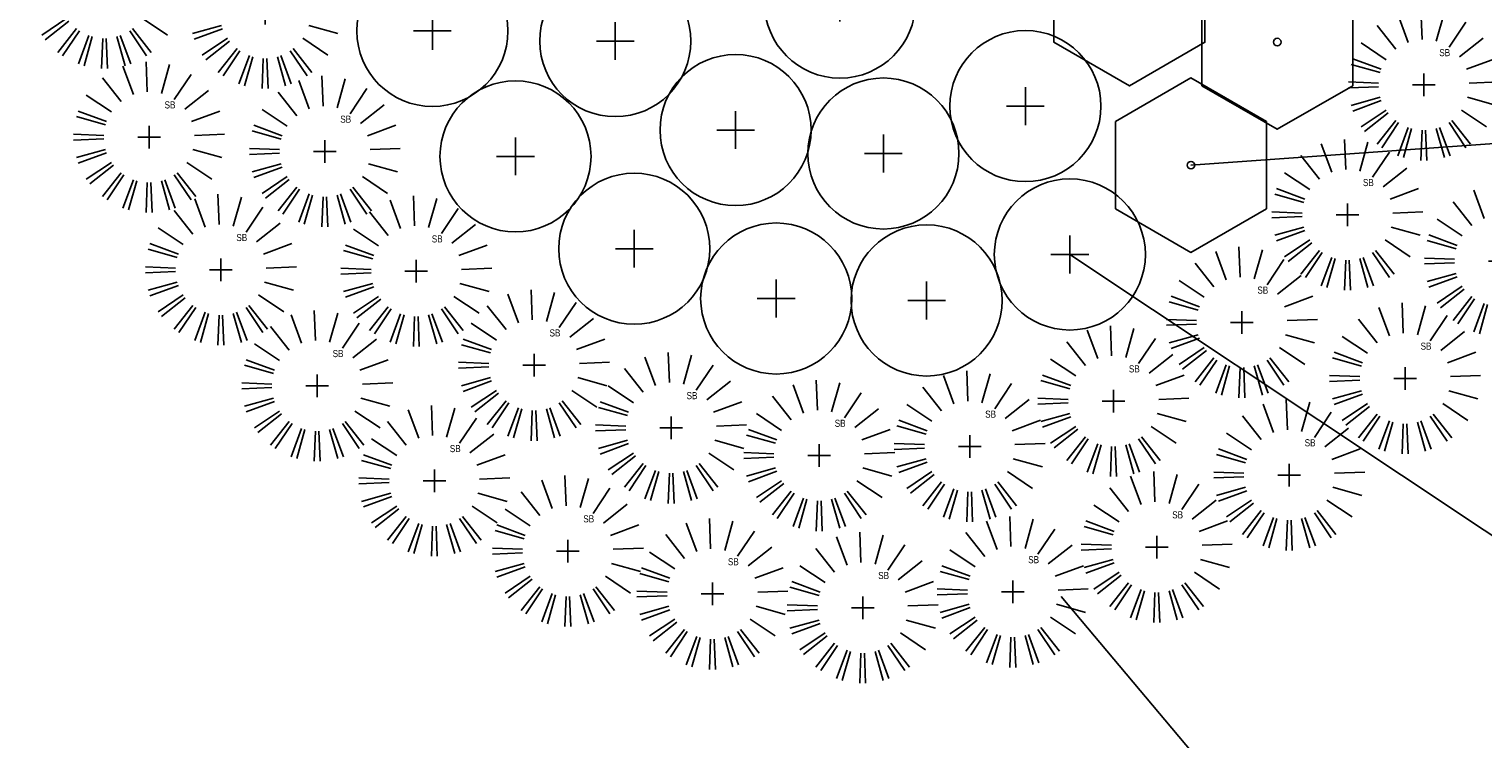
# Model space of a CAD drawing. Extents: x 1609557 to 1611883, y 574690 to 575242.
# Tile 8 of 43: x 1610074 to 1610093, y 575094 to 575103. Entities that reach past the tile are written whole.
import ezdxf
from ezdxf.enums import TextEntityAlignment as Align

# ---------------------------------------------------------------- set-up
doc = ezdxf.new("R2010")
doc.units = 0
doc.header["$MEASUREMENT"] = 0
doc.layers.add('L-ANNO-NOTE', color=2, linetype='Continuous', lineweight=25)
doc.layers.add('L-PLNT-NPLT', color=21, linetype='Continuous', plot=False)
doc.layers.add('L-PLNT-PERE', color=2, linetype='Continuous')
doc.styles.add('RDG_Standard', font='ARIALN.TTF')
doc.styles.add('X-HLVM1S', font='ARIALN.TTF')

# ---------------------------------------------------------------- blocks, each defined once
blk = doc.blocks.new('*U100')
at = {"color": 3}
blk.add_lwpolyline([(0.12954, 0), (-0.12954, 0), (-0.78171, 0.77604)], dxfattribs=at)
at = {"color": 1, "style": 'X-HLVM1S', "width": 0.8, "flags": 8}
for tag, p in [('PLANTNUMBER', (0.32953, 0.10893)), ('SPECIESTYPE', (0.32953, -0.10893))]:
    blk.add_attdef(tag, text='', height=0.125, dxfattribs=at).set_placement(p, align=Align.MIDDLE_CENTER)
blk = doc.blocks.new('*U101')
at = {"color": 3}
blk.add_lwpolyline([(0.12954, 0), (-0.12954, 0), (-0.72615, -0.04257)], dxfattribs=at)
at = {"color": 1, "style": 'X-HLVM1S', "width": 0.8, "flags": 8}
for tag, p in [('PLANTNUMBER', (0.32953, 0.10893)), ('SPECIESTYPE', (0.32953, -0.10893))]:
    blk.add_attdef(tag, text='', height=0.125, dxfattribs=at).set_placement(p, align=Align.MIDDLE_CENTER)
blk = doc.blocks.new('PLNT-ORN-GRASS-3')
at = {"layer": 'L-PLNT-PERE', "color": 0}
for points in [[(-0.0118, 0.2998), (-0.0196, 0.4996)], [(0.0814, 0.2887), (0.1357, 0.4812)], [(-0.1857, 0.2356), (-0.3095, 0.3927)], [(-0.1038, 0.2815), (-0.1731, 0.4691)], [(0.1667, 0.2494), (0.2778, 0.4157)], [(0.2356, 0.1857), (0.3927, 0.3095)], [(-0.2494, 0.1667), (-0.4157, 0.2778)], [(-0.2887, 0.0814), (-0.4812, 0.1357)], [(-0.4691, 0.1731), (-0.2815, 0.1038)], [(0.2815, 0.1038), (0.4691, 0.1731)], [(-0.4996, 0.0196), (-0.2998, 0.0118)], [(-0.075, 0), (0.075, 0)], [(0, -0.075), (0, 0.075)], [(0.2998, 0.0118), (0.4996, 0.0196)], [(-0.2998, -0.0118), (-0.4996, -0.0196)], [(-0.4812, -0.1357), (-0.2887, -0.0814)], [(0.2887, -0.0814), (0.4812, -0.1357)], [(-0.2815, -0.1038), (-0.4691, -0.1731)], [(-0.4157, -0.2778), (-0.2494, -0.1667)], [(-0.2356, -0.1857), (-0.3927, -0.3095)], [(0.2494, -0.1667), (0.4157, -0.2778)], [(-0.3095, -0.3927), (-0.1857, -0.2356)], [(-0.1667, -0.2494), (-0.2778, -0.4157)], [(-0.1731, -0.4691), (-0.1038, -0.2815)], [(0.1038, -0.2815), (0.1731, -0.4691)], [(0.2778, -0.4157), (0.1667, -0.2494)], [(0.1857, -0.2356), (0.3095, -0.3927)], [(-0.0814, -0.2887), (-0.1357, -0.4812)], [(-0.0196, -0.4996), (-0.0118, -0.2998)], [(0.0118, -0.2998), (0.0196, -0.4996)], [(0.1357, -0.4812), (0.0814, -0.2887)]]:
    blk.add_lwpolyline(points, dxfattribs=at)
at = {"layer": 'L-PLNT-NPLT', "style": 'RDG_Standard'}
blk.add_attdef('KEY', (0.1024, 0.1901), '', height=0.0469, dxfattribs=at)
at = {"layer": 'L-PLNT-NPLT', "style": 'RDG_Standard', "flags": 1}
for tag, p in [('BOTANICAL', (0.1024, 0.1154)), ('SIZE', (0.1024, -0.034)), ('COMMON', (0.1024, 0.0407)), ('CONDITION', (0.1024, -0.1087)), ('NOTES', (0.1024, -0.1834)), ('SORT', (0.1024, -0.2581))]:
    blk.add_attdef(tag, p, '', height=0.0469, dxfattribs=at)
blk = doc.blocks.new('PLNT-PERENNIAL F')
at = {"layer": 'L-PLNT-PERE', "color": 0}
blk.add_lwpolyline([(0.5, 0.2887), (0, 0.5774), (-0.5, 0.2887), (-0.5, -0.2887), (0, -0.5774), (0.5, -0.2887)], close=True, dxfattribs=at)
blk.add_circle((0, 0), 0.025, dxfattribs=at)
at = {"layer": 'L-PLNT-NPLT', "style": 'RDG_Standard'}
blk.add_attdef('KEY', (0.1024, 0.1901), '', height=0.0469, dxfattribs=at)
at = {"layer": 'L-PLNT-NPLT', "style": 'RDG_Standard', "flags": 1}
for tag, p in [('BOTANICAL', (0.1024, 0.1154)), ('SIZE', (0.1024, -0.034)), ('COMMON', (0.1024, 0.0407)), ('CONDITION', (0.1024, -0.1087)), ('NOTES', (0.1024, -0.1834)), ('SORT', (0.1024, -0.2581))]:
    blk.add_attdef(tag, p, '', height=0.0469, dxfattribs=at)
blk = doc.blocks.new('PLNT-PERENNIAL K')
at = {"layer": 'L-PLNT-PERE', "color": 0}
for points in [[(0, 0.125), (0, -0.125)], [(-0.125, 0), (0.125, 0)]]:
    blk.add_lwpolyline(points, dxfattribs=at)
blk.add_circle((0, 0), 0.5, dxfattribs=at)
at = {"layer": 'L-PLNT-NPLT', "style": 'RDG_Standard'}
blk.add_attdef('KEY', (0.1024, 0.1901), '', height=0.0469, dxfattribs=at)
at = {"layer": 'L-PLNT-NPLT', "style": 'RDG_Standard', "flags": 1}
for tag, p in [('BOTANICAL', (0.1024, 0.1154)), ('SIZE', (0.1024, -0.034)), ('COMMON', (0.1024, 0.0407)), ('CONDITION', (0.1024, -0.1087)), ('NOTES', (0.1024, -0.1834)), ('SORT', (0.1024, -0.2581))]:
    blk.add_attdef(tag, p, '', height=0.0469, dxfattribs=at)
blk = doc.blocks.new('*U102')
at = {"color": 3}
blk.add_lwpolyline([(0.12954, 0), (-0.12954, 0), (-0.7881, 0.43826)], dxfattribs=at)
at = {"color": 1, "style": 'X-HLVM1S', "width": 0.8, "flags": 8}
for tag, p in [('PLANTNUMBER', (0.32953, 0.10893)), ('SPECIESTYPE', (0.32953, -0.10893))]:
    blk.add_attdef(tag, text='', height=0.125, dxfattribs=at).set_placement(p, align=Align.MIDDLE_CENTER)

msp = doc.modelspace()

# ---------------------------------------------------------------- block references
at = {"layer": 'L-ANNO-NOTE', "xscale": 20, "yscale": 20, "zscale": 20}
for name, p in [('*U101', (1610104.122, 575102.182)), ('*U102', (1610103.758, 575091.384)), ('*U100', (1610103.515, 575080.101))]:
    msp.add_blockref(name, p, dxfattribs=at)
at = {"layer": 'L-PLNT-PERE', "xscale": 2, "yscale": 2, "zscale": 2}
for p in [(1610075.218, 575103.61), (1610077.343, 575103.345), (1610092.682, 575102.394), (1610075.808, 575101.702), (1610078.134, 575101.513), (1610091.671, 575100.674), (1610093.688, 575100.062), (1610076.758, 575099.946), (1610079.345, 575099.928), (1610090.274, 575099.25), (1610080.904, 575098.683), (1610078.033, 575098.41), (1610092.434, 575098.508), (1610088.573, 575098.207), (1610082.718, 575097.853), (1610086.67, 575097.608), (1610084.679, 575097.487), (1610090.9, 575097.229), (1610079.584, 575097.152), (1610081.351, 575096.222), (1610089.146, 575096.275), (1610083.265, 575095.654), (1610087.24, 575095.681), (1610085.254, 575095.472)]:
    msp.add_blockref('PLNT-ORN-GRASS-3', p, dxfattribs=at).add_auto_attribs({'KEY': 'SB'})
for name, p in [('PLNT-PERENNIAL F', (1610088.785, 575103.536)), ('PLNT-PERENNIAL K', (1610084.953, 575103.484)), ('PLNT-PERENNIAL K', (1610079.558, 575103.108)), ('PLNT-PERENNIAL K', (1610081.979, 575102.974)), ('PLNT-PERENNIAL F', (1610090.742, 575102.961)), ('PLNT-PERENNIAL K', (1610087.407, 575102.113)), ('PLNT-PERENNIAL K', (1610083.571, 575101.796)), ('PLNT-PERENNIAL K', (1610080.658, 575101.448)), ('PLNT-PERENNIAL K', (1610085.528, 575101.486)), ('PLNT-PERENNIAL F', (1610089.599, 575101.331)), ('PLNT-PERENNIAL K', (1610082.23, 575100.225)), ('PLNT-PERENNIAL K', (1610087.996, 575100.149)), ('PLNT-PERENNIAL K', (1610084.109, 575099.566)), ('PLNT-PERENNIAL K', (1610086.1, 575099.54))]:
    msp.add_blockref(name, p, dxfattribs=at)

doc.saveas('drawing.dxf')
